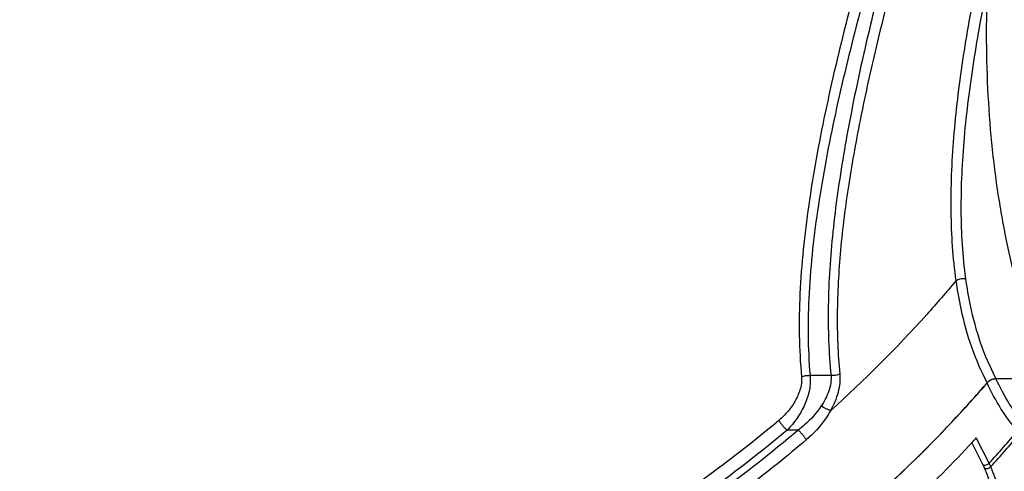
# Model space of a CAD drawing. Header units: millimetres. Extents: x 537 to 2248, y 801 to 1949.
# Tile 64 of 80: x 1766 to 1874, y 1359 to 1409. Entities that reach past the tile are written whole.
import ezdxf

# ---------------------------------------------------------------- set-up
doc = ezdxf.new("R2010")
doc.units = ezdxf.units.MM
doc.header["$LTSCALE"] = 16.335
doc.layers.get('0').update_dxf_attribs({"linetype": 'CONTINUOUS'})

msp = doc.modelspace()

# ---------------------------------------------------------------- linework, layer by layer
at = {"color": 7, "linetype": 'Continuous'}
for p, q in [((1855.18, 1369.97), (1852.88, 1369.97)), ((1879.22, 1369.62), (1873.21, 1369.62)), ((1851.58, 1364), (1850.37, 1364)), ((1872.47, 1360.4), (1871.05, 1363.16)), ((1871.78, 1360.24), (1870.56, 1362.63)), ((1872.84, 1359.51), (1872.64, 1360.01))]:
    msp.add_line(p, q, dxfattribs=at)
for centre, radius, start, end in [((1873.26, 1368.25), 1.37, 115.0756, 122.7122), ((1873.25, 1368.26), 1.36, 106.9542, 115.1171), ((1894.89, 1381.21), 24.58, 207.7267, 208.1217), ((1771.57, 1455.85), 132.84, 316.3071, 318.8014), ((1773.71, 1453.96), 129.99, 318.8054, 319.2875), ((1768.3, 1458.93), 137.34, 314.4534, 316.3173), ((1776.08, 1448.37), 130.5, 317.6151, 319.6746), ((1772.66, 1453.1), 133.31, 317.3186, 317.5706), ((1776.36, 1447.86), 130.34, 317.6223, 319.7309), ((1769.26, 1456.33), 138, 313.3201, 317.2913), ((1763.46, 1463.94), 144.3, 307.1791, 314.4333)]:
    msp.add_arc(centre, radius, start, end, dxfattribs=at)
for points, knots in [([(1880.92, 1472.22), (1880.81, 1472.22), (1880.59, 1472.2), (1880.14, 1472.04), (1879.59, 1471.61), (1878.97, 1470.85), (1878.35, 1469.82), (1877.7, 1468.5), (1877.01, 1466.9), (1876.29, 1465.01), (1875.19, 1461.97), (1873.7, 1457.5), (1871.77, 1451.41), (1869.63, 1444.47), (1867.31, 1436.84), (1864.91, 1428.68), (1862.51, 1420.19), (1860.22, 1411.52), (1858.17, 1402.82), (1856.48, 1394.21), (1855.29, 1385.82), (1854.74, 1377.75), (1854.92, 1372.5), (1855.18, 1369.97)], [0, 0, 0, 0, 0.003007, 0.006127, 0.013255, 0.022243, 0.033502, 0.047228, 0.063516, 0.082403, 0.103889, 0.154488, 0.214648, 0.283199, 0.358538, 0.438789, 0.522036, 0.606506, 0.690635, 0.773094, 0.852749, 0.928643, 1, 1, 1, 1]), ([(1868.34, 1448.2), (1867.42, 1445.23), (1865.51, 1439.02), (1862.61, 1429.43), (1859.68, 1419.36), (1856.9, 1409.08), (1854.47, 1398.82), (1852.63, 1388.78), (1851.61, 1379.13), (1851.67, 1372.84), (1851.95, 1369.82)], [0, 0, 0, 0, 0.115941, 0.24194, 0.373619, 0.507003, 0.63877, 0.766235, 0.887212, 1, 1, 1, 1]), ([(1869.54, 1447.63), (1868.63, 1444.68), (1866.73, 1438.53), (1863.83, 1429.03), (1860.87, 1419.06), (1858.06, 1408.88), (1855.59, 1398.73), (1853.69, 1388.78), (1852.61, 1379.21), (1852.62, 1372.96), (1852.88, 1369.97)], [0, 0, 0, 0, 0.115887, 0.241802, 0.37341, 0.506768, 0.638563, 0.7661, 0.887162, 1, 1, 1, 1]), ([(1866.18, 1428.41), (1864.72, 1423.45), (1862.6, 1415.96), (1860.08, 1405.92), (1858.41, 1398.41), (1857.06, 1391), (1856.14, 1383.79), (1855.75, 1376.85), (1855.92, 1372.32), (1856.13, 1370.14)], [0, 0, 0, 0, 0.26098, 0.392541, 0.522506, 0.649424, 0.772011, 0.889179, 1, 1, 1, 1]), ([(1871.06, 1412.97), (1870.49, 1410.13), (1869.48, 1404.49), (1868.47, 1396.12), (1868.13, 1388.06), (1868.47, 1382.83), (1868.82, 1380.33)], [0, 0, 0, 0, 0.264229, 0.522839, 0.769741, 1, 1, 1, 1]), ([(1872.27, 1412.71), (1871.7, 1409.92), (1870.68, 1404.37), (1869.63, 1396.13), (1869.24, 1388.2), (1869.54, 1383.04), (1869.88, 1380.58)], [0, 0, 0, 0, 0.264131, 0.522737, 0.769699, 1, 1, 1, 1]), ([(1872.27, 1412.71), (1872.09, 1408.67), (1872.13, 1400.68), (1873.14, 1390.88), (1874.54, 1383.48), (1875.83, 1378.42), (1877.35, 1373.81), (1878.57, 1370.95), (1879.22, 1369.62)], [0, 0, 0, 0, 0.275742, 0.543305, 0.669582, 0.788668, 0.899179, 1, 1, 1, 1]), ([(1868.82, 1380.33), (1867.78, 1379.08), (1863.48, 1374.1), (1858.8, 1369.44), (1855.11, 1366.12)], [0, 0, 0, 0, 0.246362, 1, 1, 1, 1]), ([(1868.82, 1380.33), (1868.96, 1380.43), (1869.31, 1380.57), (1869.69, 1380.6), (1869.88, 1380.58)], [0, 0, 0, 0, 0.482242, 1, 1, 1, 1]), ([(1868.82, 1380.33), (1868.96, 1379.3), (1869.64, 1375.46), (1870.89, 1371.7), (1872.24, 1369.17)], [0, 0, 0, 0, 0.266601, 1, 1, 1, 1]), ([(1869.88, 1380.58), (1870.01, 1379.59), (1870.65, 1375.87), (1871.84, 1372.22), (1873.13, 1369.77)], [0, 0, 0, 0, 0.266401, 1, 1, 1, 1]), ([(1851.95, 1369.82), (1851.99, 1369.4), (1851.87, 1368.51), (1851.33, 1367.24), (1850.52, 1366.06), (1849.84, 1365.38), (1849.48, 1365.07)], [0, 0, 0, 0, 0.228319, 0.480662, 0.741503, 1, 1, 1, 1]), ([(1852.88, 1369.97), (1852.94, 1369.46), (1852.87, 1368.37), (1852.36, 1366.79), (1851.52, 1365.29), (1850.77, 1364.4), (1850.37, 1364)], [0, 0, 0, 0, 0.230162, 0.483674, 0.744412, 1, 1, 1, 1]), ([(1851.95, 1369.82), (1852.08, 1369.9), (1852.4, 1369.99), (1852.72, 1369.99), (1852.88, 1369.97)], [0, 0, 0, 0, 0.490575, 1, 1, 1, 1]), ([(1855.18, 1369.97), (1855.22, 1369.41), (1854.99, 1368.22), (1854.45, 1367.16), (1854.11, 1366.64)], [0, 0, 0, 0, 0.474484, 1, 1, 1, 1]), ([(1856.13, 1370.14), (1856.2, 1369.48), (1856.02, 1368.06), (1855.46, 1366.76), (1855.11, 1366.12)], [0, 0, 0, 0, 0.475189, 1, 1, 1, 1]), ([(1856.13, 1370.14), (1855.99, 1370.06), (1855.68, 1369.96), (1855.34, 1369.95), (1855.18, 1369.97)], [0, 0, 0, 0, 0.489703, 1, 1, 1, 1]), ([(1873.21, 1369.62), (1873.12, 1369.62), (1872.76, 1369.58), (1872.42, 1369.38), (1872.24, 1369.17)], [0, 0, 0, 0, 0.246338, 1, 1, 1, 1]), ([(1872.24, 1369.17), (1872.26, 1369.19), (1872.34, 1369.28), (1872.44, 1369.36), (1872.51, 1369.41)], [0, 0, 0, 0, 0.243314, 1, 1, 1, 1]), ([(1872.86, 1369.57), (1872.89, 1369.58), (1873, 1369.61), (1873.12, 1369.62), (1873.21, 1369.62)], [0, 0, 0, 0, 0.256951, 1, 1, 1, 1]), ([(1876.49, 1364.47), (1875.83, 1365.21), (1874.6, 1366.85), (1873.64, 1368.66), (1873.21, 1369.62)], [0, 0, 0, 0, 0.48574, 1, 1, 1, 1]), ([(1872.24, 1369.17), (1870.66, 1367.34), (1864.02, 1360.04), (1856.59, 1353.47), (1850.66, 1348.97)], [0, 0, 0, 0, 0.245207, 1, 1, 1, 1]), ([(1875.57, 1363.92), (1874.9, 1364.67), (1873.65, 1366.35), (1872.68, 1368.2), (1872.24, 1369.17)], [0, 0, 0, 0, 0.485692, 1, 1, 1, 1]), ([(1854.11, 1366.64), (1853.6, 1365.87), (1852.77, 1364.95), (1851.82, 1364.18), (1851.58, 1364)], [0, 0, 0, 0, 0.75103, 1, 1, 1, 1]), ([(1855.11, 1366.12), (1854.94, 1365.82), (1854.21, 1364.64), (1853.26, 1363.6), (1852.47, 1362.93)], [0, 0, 0, 0, 0.251463, 1, 1, 1, 1]), ([(1855.11, 1366.12), (1854.95, 1366.19), (1854.61, 1366.35), (1854.28, 1366.54), (1854.11, 1366.64)], [0, 0, 0, 0, 0.464427, 1, 1, 1, 1]), ([(1849.48, 1365.07), (1843, 1359.62), (1828.95, 1349.79), (1805.85, 1338.8), (1785.42, 1332.99), (1769, 1330.63), (1753.25, 1329.84), (1737.91, 1331.3), (1723.67, 1335.19), (1713.96, 1339.16), (1705.18, 1344.19), (1697.46, 1350.22), (1690.89, 1357.17), (1687.34, 1362.37), (1685.79, 1365.07)], [0, 0, 0, 0, 0.138403, 0.27833, 0.416213, 0.483407, 0.548914, 0.673663, 0.73279, 0.789686, 0.844504, 0.89753, 0.949188, 1, 1, 1, 1]), ([(1849.48, 1365.07), (1849.53, 1364.98), (1849.65, 1364.78), (1849.87, 1364.5), (1850.11, 1364.23), (1850.28, 1364.07), (1850.37, 1364)], [0, 0, 0, 0, 0.226238, 0.493288, 0.763873, 1, 1, 1, 1]), ([(1768.2, 1328.54), (1759.25, 1327.72), (1745.86, 1327.86), (1728.85, 1331.2), (1717.23, 1335.12), (1706.74, 1340.44), (1697.55, 1347.07), (1689.83, 1354.91), (1685.74, 1360.89), (1684, 1364)], [0, 0, 0, 0, 0.279522, 0.411639, 0.538212, 0.659479, 0.776094, 0.889127, 1, 1, 1, 1]), ([(1850.37, 1364), (1843.83, 1358.5), (1829.66, 1348.58), (1806.34, 1337.49), (1781.84, 1330.52), (1761.19, 1328.44), (1745.27, 1329.21), (1734.02, 1330.95), (1723.42, 1333.84), (1713.63, 1337.85), (1704.77, 1342.93), (1696.98, 1349.01), (1690.35, 1356.02), (1686.76, 1361.27), (1685.21, 1364)], [0, 0, 0, 0, 0.138399, 0.278322, 0.416201, 0.548754, 0.612293, 0.673673, 0.732798, 0.789692, 0.844508, 0.897533, 0.94919, 1, 1, 1, 1]), ([(1851.58, 1364), (1845.74, 1359.03), (1833.17, 1349.96), (1812.54, 1339.31), (1790.72, 1331.88), (1775.67, 1329.22), (1768.2, 1328.54)], [0, 0, 0, 0, 0.250187, 0.503629, 0.755209, 1, 1, 1, 1]), ([(1852.47, 1362.93), (1852.42, 1363.02), (1852.3, 1363.22), (1852.08, 1363.5), (1851.84, 1363.77), (1851.66, 1363.93), (1851.58, 1364)], [0, 0, 0, 0, 0.226114, 0.493059, 0.763661, 1, 1, 1, 1]), ([(1852.47, 1362.93), (1850.4, 1361.17), (1841.82, 1354.27), (1832.48, 1348.33), (1825.17, 1344.44)], [0, 0, 0, 0, 0.247325, 1, 1, 1, 1]), ([(1871.78, 1360.24), (1871.88, 1360.18), (1872.16, 1360.16), (1872.39, 1360.3), (1872.47, 1360.4)], [0, 0, 0, 0, 0.473031, 1, 1, 1, 1]), ([(1871.94, 1359.89), (1871.93, 1359.92), (1871.88, 1360.04), (1871.83, 1360.15), (1871.78, 1360.24)], [0, 0, 0, 0, 0.235571, 1, 1, 1, 1]), ([(1871.94, 1359.89), (1872.04, 1359.82), (1872.32, 1359.78), (1872.56, 1359.91), (1872.64, 1360.01)], [0, 0, 0, 0, 0.485098, 1, 1, 1, 1]), ([(1880.74, 1333.76), (1879.56, 1338.03), (1876.84, 1346.82), (1873.67, 1355.46), (1871.94, 1359.89)], [0, 0, 0, 0, 0.482499, 1, 1, 1, 1]), ([(1872.64, 1360.01), (1872.63, 1360.04), (1872.58, 1360.17), (1872.52, 1360.3), (1872.47, 1360.4)], [0, 0, 0, 0, 0.235678, 1, 1, 1, 1]), ([(1879.68, 1339.94), (1879.2, 1341.53), (1877.1, 1348.12), (1874.75, 1354.62), (1872.84, 1359.51)], [0, 0, 0, 0, 0.24046, 1, 1, 1, 1])]:
    msp.add_open_spline(points, degree=3, knots=knots, dxfattribs=at)

doc.saveas('drawing.dxf')
